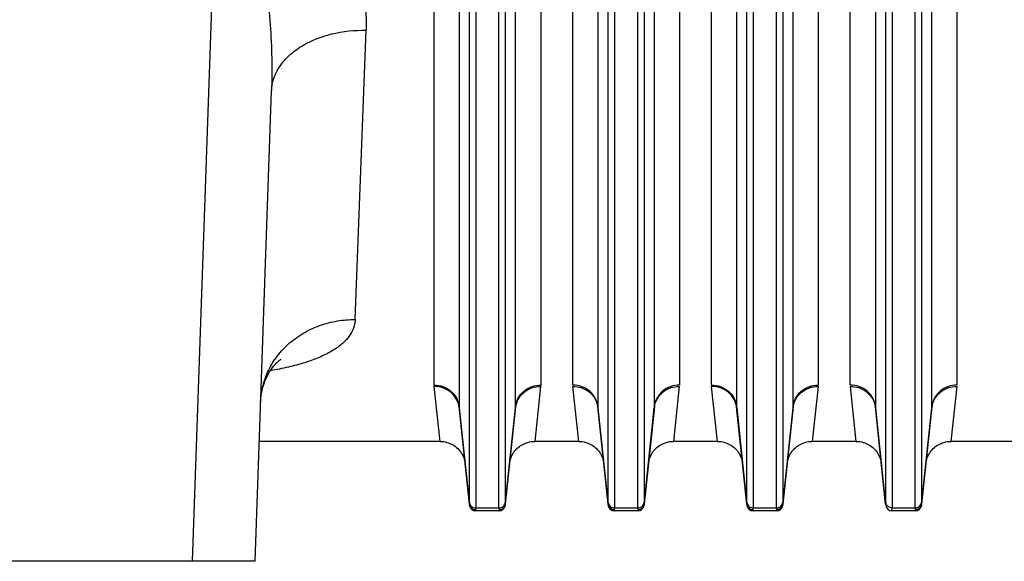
# Model space of a CAD drawing. Extents: x -3094 to 1181, y 8 to 2279.
# Tile 21 of 72: x -1881 to -1725, y 940 to 1025. Entities that reach past the tile are written whole.
import ezdxf

# ---------------------------------------------------------------- set-up
doc = ezdxf.new("R2010")
doc.units = 0
doc.header["$LTSCALE"] = 65.395
doc.layers.get('0').update_dxf_attribs({"linetype": 'CONTINUOUS'})

msp = doc.modelspace()

# ---------------------------------------------------------------- linework, layer by layer
at = {"color": 2, "linetype": 'CONTINUOUS'}
for p, q in [((-1815.01, 967.62), (-1815.01, 1074.75)), ((-1798.1, 1074.75), (-1798.1, 967.62)), ((-1793.01, 967.62), (-1793.01, 1074.75)), ((-1776.1, 1074.75), (-1776.1, 967.62)), ((-1771.01, 967.62), (-1771.01, 1074.75)), ((-1754.1, 1074.75), (-1754.1, 967.62)), ((-1749.01, 967.62), (-1749.01, 1074.75)), ((-1732.1, 1074.75), (-1732.1, 967.62)), ((-1814.06, 958.7), (-1815, 967.4)), ((-1798.12, 967.4), (-1799.05, 958.7)), ((-1792.06, 958.7), (-1793, 967.4)), ((-1776.12, 967.4), (-1777.05, 958.7)), ((-1770.06, 958.7), (-1771, 967.4)), ((-1754.12, 967.4), (-1755.05, 958.7)), ((-1748.06, 958.7), (-1749, 967.4)), ((-1732.12, 967.4), (-1733.05, 958.7)), ((-1809.41, 948.64), (-1809.4, 948.59)), ((-1808.41, 947.7), (-1808.41, 947.75)), ((-1804.7, 947.75), (-1804.71, 947.7)), ((-1803.71, 948.64), (-1803.71, 948.59)), ((-1787.41, 948.64), (-1787.4, 948.59)), ((-1786.41, 947.7), (-1786.41, 947.75)), ((-1782.7, 947.75), (-1782.71, 947.7)), ((-1781.71, 948.64), (-1781.71, 948.59)), ((-1765.41, 948.64), (-1765.4, 948.59)), ((-1764.41, 947.7), (-1764.41, 947.75)), ((-1760.7, 947.75), (-1760.71, 947.7)), ((-1759.71, 948.64), (-1759.71, 948.59)), ((-1743.41, 948.64), (-1743.4, 948.59)), ((-1742.41, 947.7), (-1742.41, 947.75)), ((-1738.7, 947.75), (-1738.71, 947.7)), ((-1737.71, 948.64), (-1737.71, 948.59))]:
    msp.add_line(p, q, dxfattribs=at)
at = {"color": 9, "linetype": 'CONTINUOUS'}
for p, q in [((-1811.03, 1073.23), (-1811.03, 964.18)), ((-1802.08, 964.18), (-1802.08, 1073.23)), ((-1789.03, 1073.23), (-1789.03, 964.18)), ((-1780.08, 964.18), (-1780.08, 1073.23)), ((-1767.03, 1073.23), (-1767.03, 964.18)), ((-1758.08, 964.18), (-1758.08, 1073.23)), ((-1745.03, 1073.23), (-1745.03, 964.18)), ((-1736.08, 964.18), (-1736.08, 1073.23)), ((-1849.49, 1050.77), (-1853.37, 939.7)), ((-1809.4, 949.02), (-1809.4, 1049.69)), ((-1808.4, 1049.24), (-1808.4, 948.16)), ((-1804.71, 948.16), (-1804.71, 1049.24)), ((-1803.72, 1049.69), (-1803.72, 949.02)), ((-1787.4, 949.02), (-1787.4, 1049.69)), ((-1786.4, 1049.24), (-1786.4, 948.16)), ((-1782.71, 948.16), (-1782.71, 1049.24)), ((-1781.72, 1049.69), (-1781.72, 949.02)), ((-1765.4, 949.02), (-1765.4, 1049.69)), ((-1764.4, 1049.24), (-1764.4, 948.16)), ((-1760.71, 948.16), (-1760.71, 1049.24)), ((-1759.72, 1049.69), (-1759.72, 949.02)), ((-1743.4, 949.02), (-1743.4, 1049.69)), ((-1742.4, 1049.24), (-1742.4, 948.16)), ((-1738.71, 948.16), (-1738.71, 1049.24)), ((-1737.72, 1049.69), (-1737.72, 949.02)), ((-1827.51, 978), (-1825.79, 1023.82)), ((-1809.41, 948.73), (-1811.03, 964.18)), ((-1802.08, 964.18), (-1803.71, 948.73)), ((-1787.41, 948.73), (-1789.03, 964.18)), ((-1780.08, 964.18), (-1781.71, 948.73)), ((-1765.41, 948.73), (-1767.03, 964.18)), ((-1758.08, 964.18), (-1759.71, 948.73)), ((-1743.41, 948.73), (-1745.03, 964.18)), ((-1736.08, 964.18), (-1737.71, 948.73)), ((-1808.4, 948.16), (-1804.71, 948.16)), ((-1786.4, 948.16), (-1782.71, 948.16)), ((-1764.4, 948.16), (-1760.71, 948.16)), ((-1742.4, 948.16), (-1738.71, 948.16))]:
    msp.add_line(p, q, dxfattribs=at)
at = {"color": 6, "linetype": 'CONTINUOUS'}
for p, q in [((-1843.38, 939.7), (-1840.78, 1014.21)), ((-1811.02, 964), (-1809.41, 948.64)), ((-1803.71, 948.64), (-1802.09, 964)), ((-1789.02, 964), (-1787.41, 948.64)), ((-1781.71, 948.64), (-1780.09, 964)), ((-1767.02, 964), (-1765.41, 948.64)), ((-1759.71, 948.64), (-1758.09, 964)), ((-1745.02, 964), (-1743.41, 948.64)), ((-1737.71, 948.64), (-1736.09, 964)), ((-1814.06, 958.7), (-1842.72, 958.7)), ((-1792.06, 958.7), (-1799.05, 958.7)), ((-1770.06, 958.7), (-1777.05, 958.7)), ((-1748.06, 958.7), (-1755.05, 958.7)), ((-1704.4, 958.7), (-1733.05, 958.7)), ((-1804.71, 947.7), (-1808.41, 947.7)), ((-1782.71, 947.7), (-1786.41, 947.7)), ((-1760.71, 947.7), (-1764.41, 947.7)), ((-1738.71, 947.7), (-1742.41, 947.7)), ((-1843.38, 939.7), (-1918.73, 939.7))]:
    msp.add_line(p, q, dxfattribs=at)
for points in [[(-1842.5, 964.96), (-1842.47, 965.49), (-1842.4, 966.09), (-1842.28, 966.7), (-1842.14, 967.29), (-1841.96, 967.86), (-1841.76, 968.39), (-1841.53, 968.89), (-1841.3, 969.34), (-1841.07, 969.73), (-1840.84, 970.08), (-1840.62, 970.38), (-1840.41, 970.64), (-1840.22, 970.86), (-1840.04, 971.06), (-1839.87, 971.22), (-1839.72, 971.36), (-1839.59, 971.48), (-1839.47, 971.57), (-1839.38, 971.64), (-1839.31, 971.69), (-1839.26, 971.72), (-1839.25, 971.73)], [(-1814.06, 958.7), (-1813.95, 958.7), (-1813.7, 958.68), (-1813.46, 958.65), (-1813.21, 958.6), (-1812.97, 958.54), (-1812.73, 958.47), (-1812.5, 958.38), (-1812.27, 958.27), (-1812.05, 958.15), (-1811.84, 958.02), (-1811.63, 957.87), (-1811.44, 957.72), (-1811.26, 957.55), (-1811.08, 957.37), (-1810.92, 957.17), (-1810.77, 956.97), (-1810.64, 956.76), (-1810.52, 956.54), (-1810.41, 956.32), (-1810.31, 956.09), (-1810.23, 955.85), (-1810.17, 955.61), (-1810.12, 955.36), (-1810.09, 955.12)], [(-1803.03, 955.12), (-1802.99, 955.36), (-1802.94, 955.61), (-1802.88, 955.85), (-1802.8, 956.09), (-1802.71, 956.32), (-1802.6, 956.54), (-1802.48, 956.76), (-1802.34, 956.97), (-1802.19, 957.17), (-1802.03, 957.37), (-1801.86, 957.55), (-1801.67, 957.72), (-1801.48, 957.87), (-1801.28, 958.02), (-1801.06, 958.15), (-1800.84, 958.27), (-1800.62, 958.38), (-1800.38, 958.47), (-1800.15, 958.54), (-1799.9, 958.6), (-1799.66, 958.65), (-1799.41, 958.68), (-1799.16, 958.7), (-1799.05, 958.7)], [(-1792.06, 958.7), (-1791.95, 958.7), (-1791.7, 958.68), (-1791.46, 958.65), (-1791.21, 958.6), (-1790.97, 958.54), (-1790.73, 958.47), (-1790.5, 958.38), (-1790.27, 958.27), (-1790.05, 958.15), (-1789.84, 958.02), (-1789.63, 957.87), (-1789.44, 957.72), (-1789.26, 957.55), (-1789.08, 957.37), (-1788.92, 957.17), (-1788.77, 956.97), (-1788.64, 956.76), (-1788.52, 956.54), (-1788.41, 956.32), (-1788.31, 956.09), (-1788.23, 955.85), (-1788.17, 955.61), (-1788.12, 955.36), (-1788.09, 955.12)], [(-1781.03, 955.12), (-1780.99, 955.36), (-1780.94, 955.61), (-1780.88, 955.85), (-1780.8, 956.09), (-1780.71, 956.32), (-1780.6, 956.54), (-1780.48, 956.76), (-1780.34, 956.97), (-1780.19, 957.17), (-1780.03, 957.37), (-1779.86, 957.55), (-1779.67, 957.72), (-1779.48, 957.87), (-1779.28, 958.02), (-1779.06, 958.15), (-1778.84, 958.27), (-1778.62, 958.38), (-1778.38, 958.47), (-1778.15, 958.54), (-1777.9, 958.6), (-1777.66, 958.65), (-1777.41, 958.68), (-1777.16, 958.7), (-1777.05, 958.7)], [(-1770.06, 958.7), (-1769.95, 958.7), (-1769.7, 958.68), (-1769.46, 958.65), (-1769.21, 958.6), (-1768.97, 958.54), (-1768.73, 958.47), (-1768.5, 958.38), (-1768.27, 958.27), (-1768.05, 958.15), (-1767.84, 958.02), (-1767.63, 957.87), (-1767.44, 957.72), (-1767.26, 957.55), (-1767.08, 957.37), (-1766.92, 957.17), (-1766.77, 956.97), (-1766.64, 956.76), (-1766.52, 956.54), (-1766.41, 956.32), (-1766.31, 956.09), (-1766.23, 955.85), (-1766.17, 955.61), (-1766.12, 955.36), (-1766.09, 955.12)], [(-1759.03, 955.12), (-1758.99, 955.36), (-1758.94, 955.61), (-1758.88, 955.85), (-1758.8, 956.09), (-1758.71, 956.32), (-1758.6, 956.54), (-1758.48, 956.76), (-1758.34, 956.97), (-1758.19, 957.17), (-1758.03, 957.37), (-1757.86, 957.55), (-1757.67, 957.72), (-1757.48, 957.87), (-1757.28, 958.02), (-1757.06, 958.15), (-1756.84, 958.27), (-1756.62, 958.38), (-1756.38, 958.47), (-1756.15, 958.54), (-1755.9, 958.6), (-1755.66, 958.65), (-1755.41, 958.68), (-1755.16, 958.7), (-1755.05, 958.7)], [(-1748.06, 958.7), (-1747.95, 958.7), (-1747.7, 958.68), (-1747.46, 958.65), (-1747.21, 958.6), (-1746.97, 958.54), (-1746.73, 958.47), (-1746.5, 958.38), (-1746.27, 958.27), (-1746.05, 958.15), (-1745.84, 958.02), (-1745.63, 957.87), (-1745.44, 957.72), (-1745.26, 957.55), (-1745.08, 957.37), (-1744.92, 957.17), (-1744.77, 956.97), (-1744.64, 956.76), (-1744.52, 956.54), (-1744.41, 956.32), (-1744.31, 956.09), (-1744.23, 955.85), (-1744.17, 955.61), (-1744.12, 955.36), (-1744.09, 955.12)], [(-1737.03, 955.12), (-1736.99, 955.36), (-1736.94, 955.61), (-1736.88, 955.85), (-1736.8, 956.09), (-1736.71, 956.32), (-1736.6, 956.54), (-1736.48, 956.76), (-1736.34, 956.97), (-1736.19, 957.17), (-1736.03, 957.37), (-1735.86, 957.55), (-1735.67, 957.72), (-1735.48, 957.87), (-1735.28, 958.02), (-1735.06, 958.15), (-1734.84, 958.27), (-1734.62, 958.38), (-1734.38, 958.47), (-1734.15, 958.54), (-1733.9, 958.6), (-1733.66, 958.65), (-1733.41, 958.68), (-1733.16, 958.7), (-1733.05, 958.7)]]:
    msp.add_lwpolyline(points, dxfattribs=at)
at = {"color": 2, "linetype": 'CONTINUOUS'}
for centre, radius, start, end in [((-1812.97, 967.62), 2.04, 180.0415, 186.0201), ((-1800.14, 967.62), 2.04, 353.9799, 359.9585), ((-1768.97, 967.62), 2.04, 180.0415, 186.0201), ((-1756.14, 967.62), 2.04, 353.9799, 359.9585), ((-1792.63, 963.62), 3.63, 6.0131, 10.0842), ((-1787.3, 964.18), 1.73, 179.9972, 185.9873), ((-1776.49, 963.62), 3.62, 169.9923, 173.9872), ((-1781.81, 964.18), 1.73, 354.0127, 0.0028), ((-1748.63, 963.62), 3.63, 6.0131, 10.0842), ((-1743.3, 964.18), 1.73, 179.9972, 185.9873), ((-1732.49, 963.62), 3.62, 169.9923, 173.9872), ((-1737.81, 964.18), 1.73, 354.0127, 0.0028), ((-1808.44, 948.82), 0.969, 185.7805, 190.9317), ((-1808.41, 948.7), 1, 186, 270), ((-1808.41, 948.84), 1.01, 264.6592, 269.8596), ((-1804.71, 948.7), 1, 270, 354), ((-1804.68, 948.83), 0.979, 343.621, 354.1917), ((-1804.56, 948.66), 0.852, 3.025, 4.1941), ((-1786.44, 948.82), 0.969, 185.7805, 190.9317), ((-1786.41, 948.7), 1, 186, 270), ((-1786.41, 948.84), 1.01, 264.6592, 269.8596), ((-1782.71, 948.7), 1, 270, 354), ((-1782.68, 948.83), 0.979, 343.621, 354.1917), ((-1782.56, 948.66), 0.852, 3.025, 4.1941), ((-1764.44, 948.82), 0.969, 185.7805, 190.9317), ((-1764.41, 948.7), 1, 186, 270), ((-1764.41, 948.84), 1.01, 264.6592, 269.8596), ((-1760.71, 948.7), 1, 270, 354), ((-1760.68, 948.83), 0.979, 343.621, 354.1917), ((-1760.56, 948.66), 0.852, 3.025, 4.1941), ((-1742.48, 949.11), 0.918, 186.0369, 197.0058), ((-1742.41, 948.7), 1, 186, 270), ((-1738.71, 948.7), 1, 270, 354), ((-1738.68, 948.83), 0.979, 343.621, 354.1917), ((-1738.56, 948.66), 0.852, 3.025, 4.1941)]:
    msp.add_arc(centre, radius, start, end, dxfattribs=at)
at = {"color": 9, "linetype": 'CONTINUOUS'}
for centre, start, end in [((-1809.3, 964.18), 179.9972, 185.9873), ((-1803.81, 964.18), 354.0127, 0.0028), ((-1765.3, 964.18), 179.9972, 185.9873), ((-1759.81, 964.18), 354.0127, 0.0028)]:
    msp.add_arc(centre, 1.73, start, end, dxfattribs=at)
for points, knots in [([(-1849.49, 1057.6), (-1848.4, 1057.6), (-1846.23, 1057.35), (-1843.18, 1056.3), (-1840.44, 1054.74), (-1837.24, 1052.25), (-1833.93, 1048.6), (-1830.84, 1043.8), (-1828.49, 1038.83), (-1826.84, 1033.81), (-1825.88, 1028.8), (-1825.73, 1025.46), (-1825.79, 1023.82)], [0, 0, 0, 0, 0.072514, 0.143934, 0.213715, 0.2818, 0.413268, 0.539551, 0.661125, 0.778213, 0.891025, 1, 1, 1, 1]), ([(-1849.49, 1050.77), (-1849.25, 1050.78), (-1848.73, 1050.72), (-1848.01, 1050.36), (-1847.35, 1049.79), (-1846.74, 1049.06), (-1846.18, 1048.2), (-1845.47, 1046.89), (-1844.72, 1045.08), (-1843.95, 1042.76), (-1843.29, 1040.32), (-1842.72, 1037.8), (-1842.06, 1034.35), (-1841.43, 1029.99), (-1840.94, 1024.71), (-1840.7, 1019.44), (-1840.72, 1015.94), (-1840.78, 1014.21)], [0, 0, 0, 0, 0.018905, 0.03895, 0.061057, 0.085418, 0.111744, 0.13972, 0.199249, 0.262068, 0.326963, 0.393176, 0.460264, 0.595714, 0.73156, 0.866642, 1, 1, 1, 1]), ([(-1840.78, 1014.21), (-1840.76, 1014.82), (-1840.54, 1016.1), (-1839.66, 1017.96), (-1838.22, 1019.71), (-1836.25, 1021.24), (-1833.88, 1022.45), (-1830.4, 1023.57), (-1827.62, 1023.86), (-1825.79, 1023.82)], [0, 0, 0, 0, 0.09407, 0.197411, 0.31239, 0.439502, 0.576646, 0.719475, 1, 1, 1, 1]), ([(-1842.5, 964.96), (-1842.47, 965.74), (-1842.26, 967.34), (-1841.46, 969.72), (-1840.11, 972.04), (-1838.22, 974.13), (-1835.87, 975.86), (-1833.2, 977.12), (-1830.37, 977.85), (-1828.45, 978), (-1827.51, 978)], [0, 0, 0, 0, 0.105821, 0.219784, 0.34151, 0.469906, 0.60298, 0.737887, 0.871306, 1, 1, 1, 1]), ([(-1827.51, 978), (-1827.53, 977.53), (-1827.72, 976.55), (-1828.49, 975.2), (-1829.69, 973.98), (-1831.3, 972.89), (-1833.27, 971.93), (-1835.57, 971.1), (-1838.17, 970.41), (-1840, 970.05), (-1840.96, 969.89)], [0, 0, 0, 0, 0.084553, 0.173989, 0.2742, 0.38884, 0.51939, 0.665713, 0.826567, 1, 1, 1, 1]), ([(-1815.01, 967.62), (-1814.54, 967.62), (-1813.56, 967.45), (-1812.27, 966.71), (-1811.35, 965.55), (-1811.08, 964.62), (-1811.03, 964.18)], [0, 0, 0, 0, 0.24608, 0.507041, 0.763683, 1, 1, 1, 1]), ([(-1811.02, 964), (-1811.07, 964.44), (-1811.34, 965.37), (-1812.26, 966.52), (-1813.55, 967.25), (-1814.53, 967.41), (-1815, 967.4)], [0, 0, 0, 0, 0.236636, 0.493016, 0.753688, 1, 1, 1, 1]), ([(-1802.09, 964), (-1802.05, 964.44), (-1801.77, 965.37), (-1800.85, 966.52), (-1799.56, 967.25), (-1798.59, 967.41), (-1798.12, 967.4)], [0, 0, 0, 0, 0.236639, 0.493021, 0.75369, 1, 1, 1, 1]), ([(-1802.08, 964.18), (-1802.04, 964.62), (-1801.76, 965.55), (-1800.84, 966.71), (-1799.55, 967.45), (-1798.57, 967.62), (-1798.1, 967.62)], [0, 0, 0, 0, 0.236317, 0.492959, 0.75392, 1, 1, 1, 1]), ([(-1771.01, 967.62), (-1770.54, 967.62), (-1769.56, 967.45), (-1768.27, 966.71), (-1767.35, 965.55), (-1767.08, 964.62), (-1767.03, 964.18)], [0, 0, 0, 0, 0.24608, 0.507041, 0.763683, 1, 1, 1, 1]), ([(-1767.02, 964), (-1767.07, 964.44), (-1767.34, 965.37), (-1768.26, 966.52), (-1769.55, 967.25), (-1770.53, 967.41), (-1771, 967.4)], [0, 0, 0, 0, 0.236636, 0.493016, 0.753688, 1, 1, 1, 1]), ([(-1758.09, 964), (-1758.05, 964.44), (-1757.77, 965.37), (-1756.85, 966.52), (-1755.56, 967.25), (-1754.59, 967.41), (-1754.12, 967.4)], [0, 0, 0, 0, 0.236639, 0.493021, 0.75369, 1, 1, 1, 1]), ([(-1758.08, 964.18), (-1758.04, 964.62), (-1757.76, 965.55), (-1756.84, 966.71), (-1755.55, 967.45), (-1754.57, 967.62), (-1754.1, 967.62)], [0, 0, 0, 0, 0.236317, 0.492959, 0.75392, 1, 1, 1, 1]), ([(-1809.4, 948.8), (-1809.4, 948.8), (-1809.4, 948.77), (-1809.4, 948.75), (-1809.41, 948.73)], [0, 0, 0, 0, 0.272206, 1, 1, 1, 1]), ([(-1809.4, 949.02), (-1809.39, 948.9), (-1809.32, 948.67), (-1809.09, 948.38), (-1808.76, 948.2), (-1808.52, 948.16), (-1808.4, 948.16)], [0, 0, 0, 0, 0.236096, 0.492651, 0.753712, 1, 1, 1, 1]), ([(-1809.4, 949.02), (-1809.4, 949), (-1809.4, 948.93), (-1809.4, 948.86), (-1809.4, 948.8)], [0, 0, 0, 0, 0.282401, 1, 1, 1, 1]), ([(-1808.41, 947.84), (-1808.41, 947.86), (-1808.4, 947.96), (-1808.4, 948.07), (-1808.4, 948.16)], [0, 0, 0, 0, 0.19628, 1, 1, 1, 1]), ([(-1804.71, 948.16), (-1804.59, 948.16), (-1804.35, 948.2), (-1804.03, 948.38), (-1803.8, 948.67), (-1803.73, 948.9), (-1803.72, 949.02)], [0, 0, 0, 0, 0.246288, 0.507349, 0.763904, 1, 1, 1, 1]), ([(-1804.71, 948.16), (-1804.71, 948.12), (-1804.71, 948.02), (-1804.71, 947.91), (-1804.7, 947.84)], [0, 0, 0, 0, 0.303535, 1, 1, 1, 1]), ([(-1803.71, 948.8), (-1803.71, 948.82), (-1803.72, 948.89), (-1803.72, 948.96), (-1803.72, 949.02)], [0, 0, 0, 0, 0.217512, 1, 1, 1, 1]), ([(-1803.71, 948.73), (-1803.71, 948.73), (-1803.71, 948.76), (-1803.71, 948.78), (-1803.71, 948.8)], [0, 0, 0, 0, 0.227784, 1, 1, 1, 1]), ([(-1787.4, 948.8), (-1787.4, 948.8), (-1787.4, 948.77), (-1787.4, 948.75), (-1787.41, 948.73)], [0, 0, 0, 0, 0.272206, 1, 1, 1, 1]), ([(-1787.4, 949.02), (-1787.39, 948.9), (-1787.32, 948.67), (-1787.09, 948.38), (-1786.76, 948.2), (-1786.52, 948.16), (-1786.4, 948.16)], [0, 0, 0, 0, 0.236096, 0.492651, 0.753712, 1, 1, 1, 1]), ([(-1787.4, 949.02), (-1787.4, 949), (-1787.4, 948.93), (-1787.4, 948.86), (-1787.4, 948.8)], [0, 0, 0, 0, 0.282401, 1, 1, 1, 1]), ([(-1786.41, 947.84), (-1786.41, 947.86), (-1786.4, 947.96), (-1786.4, 948.07), (-1786.4, 948.16)], [0, 0, 0, 0, 0.19628, 1, 1, 1, 1]), ([(-1782.71, 948.16), (-1782.59, 948.16), (-1782.35, 948.2), (-1782.03, 948.38), (-1781.8, 948.67), (-1781.73, 948.9), (-1781.72, 949.02)], [0, 0, 0, 0, 0.246288, 0.507349, 0.763904, 1, 1, 1, 1]), ([(-1782.71, 948.16), (-1782.71, 948.12), (-1782.71, 948.02), (-1782.71, 947.91), (-1782.7, 947.84)], [0, 0, 0, 0, 0.303535, 1, 1, 1, 1]), ([(-1781.71, 948.8), (-1781.71, 948.82), (-1781.72, 948.89), (-1781.72, 948.96), (-1781.72, 949.02)], [0, 0, 0, 0, 0.217512, 1, 1, 1, 1]), ([(-1781.71, 948.73), (-1781.71, 948.73), (-1781.71, 948.76), (-1781.71, 948.78), (-1781.71, 948.8)], [0, 0, 0, 0, 0.227784, 1, 1, 1, 1]), ([(-1765.4, 948.8), (-1765.4, 948.8), (-1765.4, 948.77), (-1765.4, 948.75), (-1765.41, 948.73)], [0, 0, 0, 0, 0.272206, 1, 1, 1, 1]), ([(-1765.4, 949.02), (-1765.39, 948.9), (-1765.32, 948.67), (-1765.09, 948.38), (-1764.76, 948.2), (-1764.52, 948.16), (-1764.4, 948.16)], [0, 0, 0, 0, 0.236096, 0.492651, 0.753712, 1, 1, 1, 1]), ([(-1765.4, 949.02), (-1765.4, 949), (-1765.4, 948.93), (-1765.4, 948.86), (-1765.4, 948.8)], [0, 0, 0, 0, 0.282401, 1, 1, 1, 1]), ([(-1764.41, 947.84), (-1764.41, 947.86), (-1764.4, 947.96), (-1764.4, 948.07), (-1764.4, 948.16)], [0, 0, 0, 0, 0.19628, 1, 1, 1, 1]), ([(-1760.71, 948.16), (-1760.59, 948.16), (-1760.35, 948.2), (-1760.03, 948.38), (-1759.8, 948.67), (-1759.73, 948.9), (-1759.72, 949.02)], [0, 0, 0, 0, 0.246288, 0.507349, 0.763904, 1, 1, 1, 1]), ([(-1760.71, 948.16), (-1760.71, 948.12), (-1760.71, 948.02), (-1760.71, 947.91), (-1760.7, 947.84)], [0, 0, 0, 0, 0.303535, 1, 1, 1, 1]), ([(-1759.71, 948.8), (-1759.71, 948.82), (-1759.72, 948.89), (-1759.72, 948.96), (-1759.72, 949.02)], [0, 0, 0, 0, 0.217512, 1, 1, 1, 1]), ([(-1759.71, 948.73), (-1759.71, 948.73), (-1759.71, 948.76), (-1759.71, 948.78), (-1759.71, 948.8)], [0, 0, 0, 0, 0.227784, 1, 1, 1, 1]), ([(-1738.71, 948.16), (-1738.59, 948.16), (-1738.35, 948.2), (-1738.03, 948.38), (-1737.8, 948.67), (-1737.73, 948.9), (-1737.72, 949.02)], [0, 0, 0, 0, 0.246288, 0.507349, 0.763904, 1, 1, 1, 1]), ([(-1738.71, 948.16), (-1738.71, 948.12), (-1738.71, 948.02), (-1738.71, 947.91), (-1738.7, 947.84)], [0, 0, 0, 0, 0.303535, 1, 1, 1, 1]), ([(-1737.71, 948.8), (-1737.71, 948.82), (-1737.72, 948.89), (-1737.72, 948.96), (-1737.72, 949.02)], [0, 0, 0, 0, 0.217512, 1, 1, 1, 1]), ([(-1737.71, 948.73), (-1737.71, 948.73), (-1737.71, 948.76), (-1737.71, 948.78), (-1737.71, 948.8)], [0, 0, 0, 0, 0.227784, 1, 1, 1, 1])]:
    msp.add_open_spline(points, degree=3, knots=knots, dxfattribs=at)
at = {"color": 2, "linetype": 'CONTINUOUS'}
for points, knots in [([(-1789.03, 964.18), (-1789.08, 964.64), (-1789.36, 965.57), (-1790.27, 966.7), (-1791.55, 967.44), (-1792.52, 967.62), (-1793.01, 967.62)], [0, 0, 0, 0, 0.244819, 0.492956, 0.745134, 1, 1, 1, 1]), ([(-1793, 967.4), (-1792.55, 967.41), (-1791.63, 967.27), (-1790.38, 966.6), (-1789.45, 965.55), (-1789.13, 964.68), (-1789.06, 964.25)], [0, 0, 0, 0, 0.244593, 0.503657, 0.760319, 1, 1, 1, 1]), ([(-1776.1, 967.62), (-1776.59, 967.62), (-1777.57, 967.44), (-1778.84, 966.7), (-1779.75, 965.57), (-1780.04, 964.64), (-1780.08, 964.18)], [0, 0, 0, 0, 0.254866, 0.507044, 0.755181, 1, 1, 1, 1]), ([(-1780.06, 964.25), (-1779.98, 964.68), (-1779.66, 965.54), (-1778.73, 966.6), (-1777.49, 967.27), (-1776.56, 967.41), (-1776.12, 967.4)], [0, 0, 0, 0, 0.239625, 0.496283, 0.755377, 1, 1, 1, 1]), ([(-1745.03, 964.18), (-1745.08, 964.64), (-1745.36, 965.57), (-1746.27, 966.7), (-1747.55, 967.44), (-1748.52, 967.62), (-1749.01, 967.62)], [0, 0, 0, 0, 0.244819, 0.492956, 0.745134, 1, 1, 1, 1]), ([(-1749, 967.4), (-1748.55, 967.41), (-1747.63, 967.27), (-1746.38, 966.6), (-1745.45, 965.55), (-1745.13, 964.68), (-1745.06, 964.25)], [0, 0, 0, 0, 0.244593, 0.503657, 0.760319, 1, 1, 1, 1]), ([(-1732.1, 967.62), (-1732.59, 967.62), (-1733.57, 967.44), (-1734.84, 966.7), (-1735.75, 965.57), (-1736.04, 964.64), (-1736.08, 964.18)], [0, 0, 0, 0, 0.254866, 0.507044, 0.755181, 1, 1, 1, 1]), ([(-1736.06, 964.25), (-1735.98, 964.68), (-1735.66, 965.54), (-1734.73, 966.6), (-1733.49, 967.27), (-1732.56, 967.41), (-1732.12, 967.4)], [0, 0, 0, 0, 0.239625, 0.496283, 0.755377, 1, 1, 1, 1]), ([(-1809.41, 948.73), (-1809.41, 948.72), (-1809.41, 948.69), (-1809.41, 948.66), (-1809.41, 948.64)], [0, 0, 0, 0, 0.291665, 1, 1, 1, 1]), ([(-1808.5, 947.84), (-1808.71, 947.86), (-1809.13, 948.04), (-1809.35, 948.43), (-1809.39, 948.64)], [0, 0, 0, 0, 0.502177, 1, 1, 1, 1]), ([(-1808.41, 947.75), (-1808.41, 947.75), (-1808.41, 947.78), (-1808.41, 947.81), (-1808.41, 947.84)], [0, 0, 0, 0, 0.204351, 1, 1, 1, 1]), ([(-1803.74, 948.55), (-1803.8, 948.35), (-1804.06, 947.97), (-1804.5, 947.84), (-1804.7, 947.84)], [0, 0, 0, 0, 0.50562, 1, 1, 1, 1]), ([(-1804.7, 947.84), (-1804.7, 947.83), (-1804.7, 947.8), (-1804.7, 947.77), (-1804.7, 947.75)], [0, 0, 0, 0, 0.296156, 1, 1, 1, 1]), ([(-1803.71, 948.64), (-1803.71, 948.64), (-1803.71, 948.67), (-1803.71, 948.69), (-1803.71, 948.71)], [0, 0, 0, 0, 0.214732, 1, 1, 1, 1]), ([(-1787.41, 948.73), (-1787.41, 948.72), (-1787.41, 948.69), (-1787.41, 948.66), (-1787.41, 948.64)], [0, 0, 0, 0, 0.291665, 1, 1, 1, 1]), ([(-1786.5, 947.84), (-1786.71, 947.86), (-1787.13, 948.04), (-1787.35, 948.43), (-1787.39, 948.64)], [0, 0, 0, 0, 0.502177, 1, 1, 1, 1]), ([(-1786.41, 947.75), (-1786.41, 947.75), (-1786.41, 947.78), (-1786.41, 947.81), (-1786.41, 947.84)], [0, 0, 0, 0, 0.204351, 1, 1, 1, 1]), ([(-1781.74, 948.55), (-1781.8, 948.35), (-1782.06, 947.97), (-1782.5, 947.84), (-1782.7, 947.84)], [0, 0, 0, 0, 0.50562, 1, 1, 1, 1]), ([(-1782.7, 947.84), (-1782.7, 947.83), (-1782.7, 947.8), (-1782.7, 947.77), (-1782.7, 947.75)], [0, 0, 0, 0, 0.296156, 1, 1, 1, 1]), ([(-1781.71, 948.64), (-1781.71, 948.64), (-1781.71, 948.67), (-1781.71, 948.69), (-1781.71, 948.71)], [0, 0, 0, 0, 0.214732, 1, 1, 1, 1]), ([(-1765.41, 948.73), (-1765.41, 948.72), (-1765.41, 948.69), (-1765.41, 948.66), (-1765.41, 948.64)], [0, 0, 0, 0, 0.291665, 1, 1, 1, 1]), ([(-1764.5, 947.84), (-1764.71, 947.86), (-1765.13, 948.04), (-1765.35, 948.43), (-1765.39, 948.64)], [0, 0, 0, 0, 0.502177, 1, 1, 1, 1]), ([(-1764.41, 947.75), (-1764.41, 947.75), (-1764.41, 947.78), (-1764.41, 947.81), (-1764.41, 947.84)], [0, 0, 0, 0, 0.204351, 1, 1, 1, 1]), ([(-1759.74, 948.55), (-1759.8, 948.35), (-1760.06, 947.97), (-1760.5, 947.84), (-1760.7, 947.84)], [0, 0, 0, 0, 0.50562, 1, 1, 1, 1]), ([(-1760.7, 947.84), (-1760.7, 947.83), (-1760.7, 947.8), (-1760.7, 947.77), (-1760.7, 947.75)], [0, 0, 0, 0, 0.296156, 1, 1, 1, 1]), ([(-1759.71, 948.64), (-1759.71, 948.64), (-1759.71, 948.67), (-1759.71, 948.69), (-1759.71, 948.71)], [0, 0, 0, 0, 0.214732, 1, 1, 1, 1]), ([(-1743.4, 948.8), (-1743.4, 948.8), (-1743.4, 948.77), (-1743.4, 948.75), (-1743.41, 948.73)], [0, 0, 0, 0, 0.272192, 1, 1, 1, 1]), ([(-1743.41, 948.73), (-1743.41, 948.72), (-1743.41, 948.69), (-1743.41, 948.66), (-1743.41, 948.64)], [0, 0, 0, 0, 0.291665, 1, 1, 1, 1]), ([(-1743.4, 949.02), (-1743.4, 949), (-1743.4, 948.93), (-1743.4, 948.86), (-1743.4, 948.8)], [0, 0, 0, 0, 0.282402, 1, 1, 1, 1]), ([(-1742.4, 948.16), (-1742.61, 948.16), (-1743.04, 948.29), (-1743.3, 948.65), (-1743.36, 948.84)], [0, 0, 0, 0, 0.506706, 1, 1, 1, 1]), ([(-1742.41, 947.84), (-1742.41, 947.86), (-1742.4, 947.96), (-1742.4, 948.07), (-1742.4, 948.16)], [0, 0, 0, 0, 0.19628, 1, 1, 1, 1]), ([(-1742.41, 947.75), (-1742.41, 947.75), (-1742.41, 947.78), (-1742.41, 947.81), (-1742.41, 947.84)], [0, 0, 0, 0, 0.204351, 1, 1, 1, 1]), ([(-1737.74, 948.55), (-1737.8, 948.35), (-1738.06, 947.97), (-1738.5, 947.84), (-1738.7, 947.84)], [0, 0, 0, 0, 0.50562, 1, 1, 1, 1]), ([(-1738.7, 947.84), (-1738.7, 947.83), (-1738.7, 947.8), (-1738.7, 947.77), (-1738.7, 947.75)], [0, 0, 0, 0, 0.296156, 1, 1, 1, 1]), ([(-1737.71, 948.64), (-1737.71, 948.64), (-1737.71, 948.67), (-1737.71, 948.69), (-1737.71, 948.71)], [0, 0, 0, 0, 0.214732, 1, 1, 1, 1])]:
    msp.add_open_spline(points, degree=3, knots=knots, dxfattribs=at)

doc.saveas('drawing.dxf')
